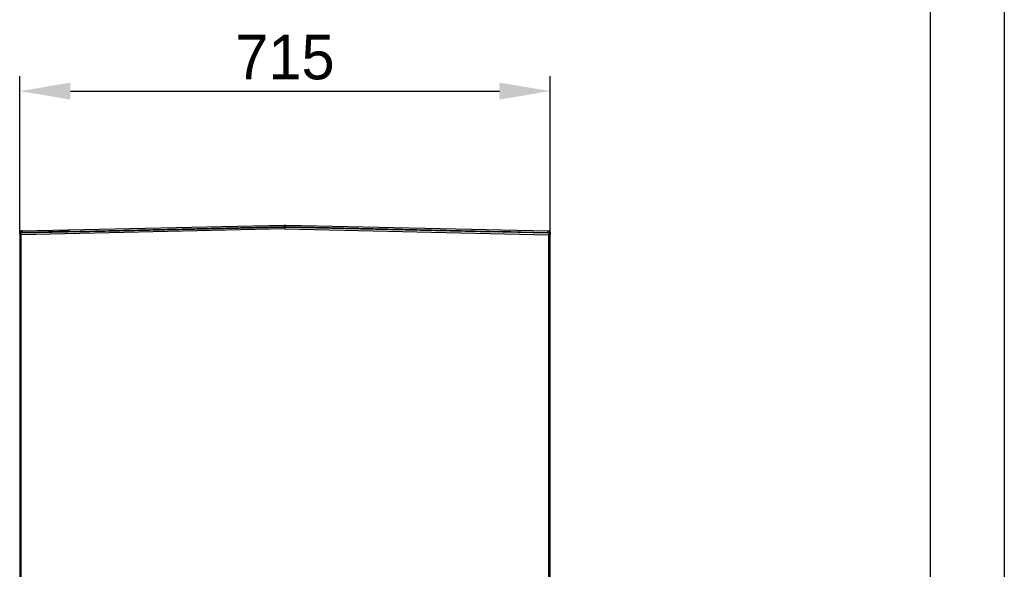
# Model space of a CAD drawing. Header units: millimetres. Extents: x 0 to 39025, y -31299 to 8400.
# Tile 198 of 209: x 17241 to 18568, y 2222 to 2962. Entities that reach past the tile are written whole.
import ezdxf

# ---------------------------------------------------------------- set-up
doc = ezdxf.new("R2010")
doc.units = ezdxf.units.MM
doc.header["$PDSIZE"] = -1
doc.layers.add('DIMENZIJE', color=4, linetype='Continuous')
doc.layers.add('FORMAT', color=7, linetype='Continuous')
doc.styles.add('SLDTEXTSTYLE6', font='txt')
doc.dimstyles.new('SLDDIMSTYLE0', dxfattribs={"dimtxt": 3, "dimasz": 3.414889, "dimexe": 0, "dimexo": 0.0625, "dimgap": 0.75, "dimtad": 1, "dimdec": 0, "dimlfac": 20, "dimrnd": 1e-09, "dimzin": 12, "dimdsep": 46, "dimtxsty": 'SLDTEXTSTYLE6', "dimsah": 1, "dimcen": 0.09, "dimadec": 0, "dimazin": 3, "dimtfac": 1, "dimtdec": 0, "dimtofl": 0, "dimtmove": 0, "dimatfit": 3, "dimfxl": 1, "dimfrac": 2, "dimtolj": 1, "dimtzin": 12, "dimarcsym": 0})

# ---------------------------------------------------------------- blocks, each defined once
blk = doc.blocks.new('Adapt 2 S (levo_prerez)')
at = {"lineweight": 25}
for points in [[(2.9, 895), (2.9, 895), (356.5, 902.8), (356.5, 902.8)], [(356.5, 902.8), (356.5, 902.8), (357.5, 902.8), (357.5, 902.8)], [(357.5, 901.8), (357.5, 901.8), (357.5, 902.8), (357.5, 902.8)], [(357.5, 902.8), (357.5, 902.8), (357.5, 901.8), (357.5, 901.8)], [(357.5, 902.8), (357.5, 902.8), (358.6, 902.8), (358.6, 902.8)], [(358.6, 902.8), (358.6, 902.8), (712.1, 895), (712.1, 895)], [(1, 892.1), (1, 892.1), (0, 892.1), (0, 892.1)], [(0, 892.1), (0, 892.1), (0, 890.2), (0, 890.2)], [(0, 890.2), (0, 890.2), (0, 16.6), (0, 16.6)], [(1, 892.1), (1, 892.1), (1, 890.4), (1, 890.4)], [(2.1, 892.1), (2.1, 892.1), (1.1, 892.1), (1.1, 892.1)], [(1.1, 892.1), (1.1, 892.1), (1.1, 890.4), (1.1, 890.4)], [(1.4, 890.8), (1.4, 890.8), (1.4, 891.8), (1.4, 891.8)], [(1.7, 891.8), (1.7, 891.8), (1.4, 891.8), (1.4, 891.8)], [(1.7, 890.8), (1.7, 890.8), (1.4, 890.8), (1.4, 890.8)], [(1.4, 890.5), (1.4, 890.5), (1.7, 890.5), (1.7, 890.5)], [(1.4, 890.5), (1.4, 890.5), (1.9, 890.5), (1.9, 890.5)], [(357.4, 899.6), (357.4, 899.6), (1.7, 891.8), (1.7, 891.8)], [(1.7, 891.8), (1.7, 891.8), (1.7, 890.8), (1.7, 890.8)], [(1.7, 890.5), (1.7, 890.5), (1.9, 890.5), (1.9, 890.5)], [(1.7, 890.5), (1.7, 890.5), (1.7, 889.9), (1.7, 889.9)], [(357.4, 897.6), (357.4, 897.6), (2, 889.8), (2, 889.8)], [(2, 16.6), (2, 16.6), (2, 889.8), (2, 889.8)], [(2.1, 891.8), (2.1, 891.8), (2.1, 892.1), (2.1, 892.1)], [(2.9, 892.9), (2.9, 892.9), (356.5, 900.7), (356.5, 900.7)], [(2.9, 895), (2.9, 895), (2.9, 894), (2.9, 894)], [(2.9, 892.9), (2.9, 892.9), (2.9, 893.9), (2.9, 893.9)], [(24.5, 893.3), (24.5, 893.3), (2.9, 892.9), (2.9, 892.9)], [(67.4, 894.3), (67.4, 894.3), (24.5, 893.3), (24.5, 893.3)], [(24.5, 893.3), (24.5, 893.3), (24.5, 893.4), (24.5, 893.4)], [(67.4, 894.3), (67.4, 894.3), (67.4, 894.3), (67.4, 894.3)], [(69.2, 893.7), (69.2, 893.7), (68.2, 893.6), (68.2, 893.6)], [(68.2, 893.3), (68.2, 893.3), (68.2, 893.6), (68.2, 893.6)], [(69.2, 893.3), (69.2, 893.3), (69.2, 893.7), (69.2, 893.7)], [(74.2, 893.7), (74.2, 893.7), (356.5, 899.9), (356.5, 899.9)], [(74.2, 893.7), (74.2, 893.7), (74.3, 893.4), (74.3, 893.4)], [(356.5, 901.8), (356.5, 901.8), (357.5, 901.8), (357.5, 901.8)], [(356.5, 899.6), (356.5, 899.6), (356.5, 899.9), (356.5, 899.9)], [(357.6, 898.2), (357.6, 898.2), (357.4, 898.2), (357.4, 898.2)], [(357.4, 897.6), (357.4, 897.6), (357.6, 897.6), (357.6, 897.6)], [(357.5, 901.8), (357.5, 901.8), (358.5, 901.8), (358.5, 901.8)], [(713.3, 891.8), (713.3, 891.8), (357.6, 899.6), (357.6, 899.6)], [(357.6, 897.6), (357.6, 897.6), (713, 889.8), (713, 889.8)], [(358.5, 900.7), (358.5, 900.7), (712.1, 892.9), (712.1, 892.9)], [(358.5, 899.9), (358.5, 899.9), (640.8, 893.7), (640.8, 893.7)], [(358.5, 899.9), (358.5, 899.9), (358.5, 899.6), (358.5, 899.6)], [(640.7, 893.4), (640.7, 893.4), (640.8, 893.7), (640.8, 893.7)], [(645.8, 893.7), (645.8, 893.7), (646.8, 893.6), (646.8, 893.6)], [(645.8, 893.3), (645.8, 893.3), (645.8, 893.7), (645.8, 893.7)], [(646.8, 893.3), (646.8, 893.3), (646.8, 893.6), (646.8, 893.6)], [(647.6, 894.3), (647.6, 894.3), (647.6, 894.3), (647.6, 894.3)], [(647.6, 894.3), (647.6, 894.3), (690.5, 893.3), (690.5, 893.3)], [(690.5, 893.3), (690.5, 893.3), (690.5, 893.4), (690.5, 893.4)], [(690.5, 893.3), (690.5, 893.3), (712.1, 892.9), (712.1, 892.9)], [(712.1, 895), (712.1, 895), (712.1, 894), (712.1, 894)], [(712.1, 894), (712.1, 894), (712.1, 895), (712.1, 895)], [(712.1, 892.9), (712.1, 892.9), (712.1, 893.9), (712.1, 893.9)], [(712.9, 892.1), (712.9, 892.1), (713.9, 892.1), (713.9, 892.1)], [(712.9, 892.1), (712.9, 892.1), (712.9, 891.8), (712.9, 891.8)], [(713, 206.8), (713, 206.8), (713, 889.8), (713, 889.8)], [(713.3, 890.5), (713.3, 890.5), (713.1, 890.5), (713.1, 890.5)], [(713.6, 890.5), (713.6, 890.5), (713.1, 890.5), (713.1, 890.5)], [(713.3, 891.8), (713.3, 891.8), (713.3, 890.8), (713.3, 890.8)], [(713.3, 891.8), (713.3, 891.8), (713.6, 891.8), (713.6, 891.8)], [(713.6, 890.8), (713.6, 890.8), (713.3, 890.8), (713.3, 890.8)], [(713.6, 890.5), (713.6, 890.5), (713.3, 890.5), (713.3, 890.5)], [(713.3, 890.5), (713.3, 890.5), (713.3, 889.9), (713.3, 889.9)], [(713.6, 891.8), (713.6, 891.8), (713.6, 890.8), (713.6, 890.8)], [(713.9, 890.4), (713.9, 890.4), (713.9, 892.1), (713.9, 892.1)], [(715, 892.1), (715, 892.1), (714, 892.1), (714, 892.1)], [(714, 892.1), (714, 892.1), (714, 890.4), (714, 890.4)], [(715, 892.1), (715, 892.1), (715, 890.2), (715, 890.2)], [(715, 206.8), (715, 206.8), (715, 890.2), (715, 890.2)]]:
    blk.add_open_spline(points, degree=3, dxfattribs=at)
for points, knots in [([(356.5, 902.8), (356.5, 902.8), (356.5, 902.7), (356.5, 902.7), (356.5, 902.7), (356.5, 902.5), (356.5, 902.5), (356.5, 902.5), (356.5, 902.1), (356.5, 902.1), (356.5, 902.1), (356.5, 901.7), (356.5, 901.7), (356.5, 901.7), (356.5, 901.3), (356.5, 901.3), (356.5, 901.3), (356.5, 901), (356.5, 901), (356.5, 901), (356.5, 900.7), (356.5, 900.7), (356.5, 900.7), (356.5, 900.7), (356.5, 900.7)], [0, 0, 0, 0, 1, 1, 1, 2, 2, 2, 3, 3, 3, 4, 4, 4, 5, 5, 5, 6, 6, 6, 7, 7, 7, 8, 8, 8, 8]), ([(357.5, 902.8), (357.5, 902.8), (357.5, 902.8), (357.5, 902.8), (357.5, 902.8), (357.5, 902.8), (357.5, 902.8), (357.5, 902.8), (357.5, 902.8), (357.5, 902.8), (357.5, 902.8), (357.5, 902.8), (357.5, 902.8), (357.5, 902.8), (357.5, 902.8), (357.5, 902.8), (357.5, 902.8), (357.5, 902.8), (357.5, 902.8), (357.5, 902.8), (357.5, 902.8), (357.5, 902.8), (357.5, 902.8), (357.5, 902.8), (357.5, 902.8)], [0, 0, 0, 0, 1, 1, 1, 2, 2, 2, 3, 3, 3, 4, 4, 4, 5, 5, 5, 6, 6, 6, 7, 7, 7, 8, 8, 8, 8]), ([(358.5, 900.7), (358.5, 900.7), (358.5, 900.7), (358.5, 900.7), (358.5, 900.7), (358.5, 901), (358.5, 901), (358.5, 901), (358.5, 901.3), (358.5, 901.3), (358.5, 901.3), (358.5, 901.7), (358.5, 901.7), (358.5, 901.7), (358.5, 902.1), (358.5, 902.1), (358.5, 902.1), (358.5, 902.5), (358.5, 902.5), (358.5, 902.5), (358.5, 902.7), (358.5, 902.7), (358.5, 902.7), (358.6, 902.8), (358.6, 902.8)], [0, 0, 0, 0, 1, 1, 1, 2, 2, 2, 3, 3, 3, 4, 4, 4, 5, 5, 5, 6, 6, 6, 7, 7, 7, 8, 8, 8, 8]), ([(2.9, 895), (2.9, 895), (2.3, 895), (2.3, 895), (2.3, 895), (1.8, 894.8), (1.8, 894.8), (1.8, 894.8), (1.3, 894.5), (1.3, 894.5), (1.3, 894.5), (0.9, 894.1), (0.9, 894.1), (0.9, 894.1), (0.5, 893.7), (0.5, 893.7), (0.5, 893.7), (0.2, 893.2), (0.2, 893.2), (0.2, 893.2), (0.1, 892.7), (0.1, 892.7), (0.1, 892.7), (0, 892.1), (0, 892.1)], [0, 0, 0, 0, 1, 1, 1, 2, 2, 2, 3, 3, 3, 4, 4, 4, 5, 5, 5, 6, 6, 6, 7, 7, 7, 8, 8, 8, 8]), ([(1.4, 890.5), (1.4, 890.5), (0.8, 890.4), (0.8, 890.4), (0.8, 890.4), (0.3, 890.3), (0.3, 890.3), (0.3, 890.3), (0, 890.2), (0, 890.2), (0, 890.2), (0, 890.1), (0, 890.1), (0, 890.1), (0.3, 890.1), (0.3, 890.1), (0.3, 890.1), (0.7, 890), (0.7, 890), (0.7, 890), (1.3, 889.9), (1.3, 889.9), (1.3, 889.9), (2, 889.8), (2, 889.8)], [0, 0, 0, 0, 1, 1, 1, 2, 2, 2, 3, 3, 3, 4, 4, 4, 5, 5, 5, 6, 6, 6, 7, 7, 7, 8, 8, 8, 8]), ([(2.9, 894), (2.9, 894), (2.5, 894), (2.5, 894), (2.5, 894), (2.2, 893.9), (2.2, 893.9), (2.2, 893.9), (1.8, 893.7), (1.8, 893.7), (1.8, 893.7), (1.6, 893.4), (1.6, 893.4), (1.6, 893.4), (1.3, 893.2), (1.3, 893.2), (1.3, 893.2), (1.2, 892.8), (1.2, 892.8), (1.2, 892.8), (1.1, 892.5), (1.1, 892.5), (1.1, 892.5), (1, 892.1), (1, 892.1)], [0, 0, 0, 0, 1, 1, 1, 2, 2, 2, 3, 3, 3, 4, 4, 4, 5, 5, 5, 6, 6, 6, 7, 7, 7, 8, 8, 8, 8]), ([(1.7, 890.5), (1.7, 890.5), (1.4, 890.4), (1.4, 890.4), (1.4, 890.4), (1.1, 890.3), (1.1, 890.3), (1.1, 890.3), (1, 890.2), (1, 890.2), (1, 890.2), (1, 890.1), (1, 890.1), (1, 890.1), (1.1, 890.1), (1.1, 890.1), (1.1, 890.1), (1.4, 890), (1.4, 890), (1.4, 890), (1.7, 889.9), (1.7, 889.9), (1.7, 889.9), (2, 889.8), (2, 889.8)], [0, 0, 0, 0, 1, 1, 1, 2, 2, 2, 3, 3, 3, 4, 4, 4, 5, 5, 5, 6, 6, 6, 7, 7, 7, 8, 8, 8, 8]), ([(2.9, 893.9), (2.9, 893.9), (2.5, 893.8), (2.5, 893.8), (2.5, 893.8), (2.2, 893.7), (2.2, 893.7), (2.2, 893.7), (1.9, 893.6), (1.9, 893.6), (1.9, 893.6), (1.6, 893.3), (1.6, 893.3), (1.6, 893.3), (1.4, 893.1), (1.4, 893.1), (1.4, 893.1), (1.3, 892.7), (1.3, 892.7), (1.3, 892.7), (1.2, 892.4), (1.2, 892.4), (1.2, 892.4), (1.1, 892.1), (1.1, 892.1)], [0, 0, 0, 0, 1, 1, 1, 2, 2, 2, 3, 3, 3, 4, 4, 4, 5, 5, 5, 6, 6, 6, 7, 7, 7, 8, 8, 8, 8]), ([(2, 889.8), (2, 889.8), (1.9, 890.6), (1.9, 890.6), (1.9, 890.6), (1.8, 891.2), (1.8, 891.2), (1.8, 891.2), (1.8, 891.6), (1.8, 891.6), (1.8, 891.6), (1.7, 891.8), (1.7, 891.8)], [0, 0, 0, 0, 1, 1, 1, 2, 2, 2, 3, 3, 3, 4, 4, 4, 4]), ([(2, 889.8), (2, 889.8), (1.9, 890.2), (1.9, 890.2), (1.9, 890.2), (1.9, 890.5), (1.9, 890.5), (1.9, 890.5), (1.8, 890.7), (1.8, 890.7), (1.8, 890.7), (1.7, 890.8), (1.7, 890.8)], [0, 0, 0, 0, 1, 1, 1, 2, 2, 2, 3, 3, 3, 4, 4, 4, 4]), ([(2.9, 892.9), (2.9, 892.9), (2.8, 892.8), (2.8, 892.8), (2.8, 892.8), (2.6, 892.8), (2.6, 892.8), (2.6, 892.8), (2.5, 892.7), (2.5, 892.7), (2.5, 892.7), (2.4, 892.6), (2.4, 892.6), (2.4, 892.6), (2.3, 892.5), (2.3, 892.5), (2.3, 892.5), (2.2, 892.4), (2.2, 892.4), (2.2, 892.4), (2.1, 892.2), (2.1, 892.2), (2.1, 892.2), (2.1, 892.1), (2.1, 892.1)], [0, 0, 0, 0, 1, 1, 1, 2, 2, 2, 3, 3, 3, 4, 4, 4, 5, 5, 5, 6, 6, 6, 7, 7, 7, 8, 8, 8, 8]), ([(2.9, 892.9), (2.9, 892.9), (2.9, 893), (2.9, 893), (2.9, 893), (2.9, 893.2), (2.9, 893.2), (2.9, 893.2), (2.9, 893.6), (2.9, 893.6), (2.9, 893.6), (2.9, 894), (2.9, 894), (2.9, 894), (2.9, 894.4), (2.9, 894.4), (2.9, 894.4), (2.9, 894.7), (2.9, 894.7), (2.9, 894.7), (2.9, 894.9), (2.9, 894.9), (2.9, 894.9), (2.9, 895), (2.9, 895)], [0, 0, 0, 0, 1, 1, 1, 2, 2, 2, 3, 3, 3, 4, 4, 4, 5, 5, 5, 6, 6, 6, 7, 7, 7, 8, 8, 8, 8]), ([(68.2, 893.6), (68.2, 893.6), (68.2, 893.7), (68.2, 893.7), (68.2, 893.7), (68.1, 893.8), (68.1, 893.8), (68.1, 893.8), (68, 894), (68, 894), (68, 894), (67.9, 894.1), (67.9, 894.1), (67.9, 894.1), (67.8, 894.2), (67.8, 894.2), (67.8, 894.2), (67.7, 894.2), (67.7, 894.2), (67.7, 894.2), (67.5, 894.3), (67.5, 894.3), (67.5, 894.3), (67.4, 894.3), (67.4, 894.3)], [0, 0, 0, 0, 1, 1, 1, 2, 2, 2, 3, 3, 3, 4, 4, 4, 5, 5, 5, 6, 6, 6, 7, 7, 7, 8, 8, 8, 8]), ([(69.2, 893.7), (69.2, 893.7), (69.1, 894), (69.1, 894), (69.1, 894), (69, 894.3), (69, 894.3), (69, 894.3), (69, 894.4), (69, 894.4)], [0, 0, 0, 0, 1, 1, 1, 2, 2, 2, 3, 3, 3, 3]), ([(74.1, 894.5), (74.1, 894.5), (74.2, 894.4), (74.2, 894.4), (74.2, 894.4), (74.2, 894.2), (74.2, 894.2), (74.2, 894.2), (74.2, 894), (74.2, 894), (74.2, 894), (74.2, 893.7), (74.2, 893.7)], [0, 0, 0, 0, 1, 1, 1, 2, 2, 2, 3, 3, 3, 4, 4, 4, 4]), ([(356.5, 899.9), (356.5, 899.9), (356.5, 900), (356.5, 900), (356.5, 900), (356.5, 900.2), (356.5, 900.2), (356.5, 900.2), (356.5, 900.3), (356.5, 900.3), (356.5, 900.3), (356.5, 900.4), (356.5, 900.4), (356.5, 900.4), (356.5, 900.5), (356.5, 900.5), (356.5, 900.5), (356.5, 900.6), (356.5, 900.6), (356.5, 900.6), (356.5, 900.7), (356.5, 900.7), (356.5, 900.7), (356.5, 900.7), (356.5, 900.7)], [0, 0, 0, 0, 1, 1, 1, 2, 2, 2, 3, 3, 3, 4, 4, 4, 5, 5, 5, 6, 6, 6, 7, 7, 7, 8, 8, 8, 8]), ([(357.4, 899.6), (357.4, 899.6), (357.4, 899.6), (357.4, 899.6), (357.4, 899.6), (357.4, 899.4), (357.4, 899.4), (357.4, 899.4), (357.4, 899.3), (357.4, 899.3), (357.4, 899.3), (357.4, 899), (357.4, 899), (357.4, 899), (357.4, 898.7), (357.4, 898.7), (357.4, 898.7), (357.4, 898.4), (357.4, 898.4), (357.4, 898.4), (357.4, 898), (357.4, 898), (357.4, 898), (357.4, 897.6), (357.4, 897.6)], [0, 0, 0, 0, 1, 1, 1, 2, 2, 2, 3, 3, 3, 4, 4, 4, 5, 5, 5, 6, 6, 6, 7, 7, 7, 8, 8, 8, 8]), ([(357.5, 901.8), (357.5, 901.8), (357.5, 901.8), (357.5, 901.8), (357.5, 901.8), (357.5, 901.8), (357.5, 901.8), (357.5, 901.8), (357.5, 901.8), (357.5, 901.8), (357.5, 901.8), (357.5, 901.8), (357.5, 901.8), (357.5, 901.8), (357.5, 901.8), (357.5, 901.8), (357.5, 901.8), (357.5, 901.8), (357.5, 901.8), (357.5, 901.8), (357.5, 901.8), (357.5, 901.8)], [0, 0, 0, 0, 1, 1, 1, 2, 2, 2, 3, 3, 3, 4, 4, 4, 5, 5, 5, 6, 6, 6, 7, 7, 7, 7]), ([(357.6, 897.6), (357.6, 897.6), (357.6, 898), (357.6, 898), (357.6, 898), (357.6, 898.4), (357.6, 898.4), (357.6, 898.4), (357.6, 898.7), (357.6, 898.7), (357.6, 898.7), (357.6, 899), (357.6, 899), (357.6, 899), (357.6, 899.3), (357.6, 899.3), (357.6, 899.3), (357.6, 899.4), (357.6, 899.4), (357.6, 899.4), (357.6, 899.6), (357.6, 899.6), (357.6, 899.6), (357.6, 899.6), (357.6, 899.6)], [0, 0, 0, 0, 1, 1, 1, 2, 2, 2, 3, 3, 3, 4, 4, 4, 5, 5, 5, 6, 6, 6, 7, 7, 7, 8, 8, 8, 8]), ([(358.5, 900.7), (358.5, 900.7), (358.5, 900.7), (358.5, 900.7), (358.5, 900.7), (358.5, 900.6), (358.5, 900.6), (358.5, 900.6), (358.5, 900.5), (358.5, 900.5), (358.5, 900.5), (358.5, 900.4), (358.5, 900.4), (358.5, 900.4), (358.5, 900.3), (358.5, 900.3), (358.5, 900.3), (358.5, 900.2), (358.5, 900.2), (358.5, 900.2), (358.5, 900), (358.5, 900), (358.5, 900), (358.5, 899.9), (358.5, 899.9)], [0, 0, 0, 0, 1, 1, 1, 2, 2, 2, 3, 3, 3, 4, 4, 4, 5, 5, 5, 6, 6, 6, 7, 7, 7, 8, 8, 8, 8]), ([(640.8, 893.7), (640.8, 893.7), (640.8, 894), (640.8, 894), (640.8, 894), (640.8, 894.2), (640.8, 894.2), (640.8, 894.2), (640.8, 894.4), (640.8, 894.4), (640.8, 894.4), (640.9, 894.5), (640.9, 894.5)], [0, 0, 0, 0, 1, 1, 1, 2, 2, 2, 3, 3, 3, 4, 4, 4, 4]), ([(645.8, 893.7), (645.8, 893.7), (645.9, 894), (645.9, 894), (645.9, 894), (646, 894.3), (646, 894.3), (646, 894.3), (646, 894.4), (646, 894.4)], [0, 0, 0, 0, 1, 1, 1, 2, 2, 2, 3, 3, 3, 3]), ([(646.8, 893.6), (646.8, 893.6), (646.8, 893.7), (646.8, 893.7), (646.8, 893.7), (646.9, 893.8), (646.9, 893.8), (646.9, 893.8), (647, 894), (647, 894), (647, 894), (647.1, 894.1), (647.1, 894.1), (647.1, 894.1), (647.2, 894.2), (647.2, 894.2), (647.2, 894.2), (647.3, 894.2), (647.3, 894.2), (647.3, 894.2), (647.5, 894.3), (647.5, 894.3), (647.5, 894.3), (647.6, 894.3), (647.6, 894.3)], [0, 0, 0, 0, 1, 1, 1, 2, 2, 2, 3, 3, 3, 4, 4, 4, 5, 5, 5, 6, 6, 6, 7, 7, 7, 8, 8, 8, 8]), ([(712.1, 895), (712.1, 895), (712.1, 894.9), (712.1, 894.9), (712.1, 894.9), (712.1, 894.7), (712.1, 894.7), (712.1, 894.7), (712.1, 894.4), (712.1, 894.4), (712.1, 894.4), (712.1, 894), (712.1, 894), (712.1, 894), (712.1, 893.6), (712.1, 893.6), (712.1, 893.6), (712.1, 893.2), (712.1, 893.2), (712.1, 893.2), (712.1, 893), (712.1, 893), (712.1, 893), (712.1, 892.9), (712.1, 892.9)], [0, 0, 0, 0, 1, 1, 1, 2, 2, 2, 3, 3, 3, 4, 4, 4, 5, 5, 5, 6, 6, 6, 7, 7, 7, 8, 8, 8, 8]), ([(712.1, 895), (712.1, 895), (712.1, 895), (712.1, 895), (712.1, 895), (712.1, 895), (712.1, 895)], [0, 0, 0, 0, 1, 1, 1, 2, 2, 2, 2]), ([(712.1, 895), (712.1, 895), (712.7, 895), (712.7, 895), (712.7, 895), (713.2, 894.8), (713.2, 894.8), (713.2, 894.8), (713.7, 894.5), (713.7, 894.5), (713.7, 894.5), (714.1, 894.1), (714.1, 894.1), (714.1, 894.1), (714.5, 893.7), (714.5, 893.7), (714.5, 893.7), (714.8, 893.2), (714.8, 893.2), (714.8, 893.2), (714.9, 892.7), (714.9, 892.7), (714.9, 892.7), (715, 892.1), (715, 892.1)], [0, 0, 0, 0, 1, 1, 1, 2, 2, 2, 3, 3, 3, 4, 4, 4, 5, 5, 5, 6, 6, 6, 7, 7, 7, 8, 8, 8, 8]), ([(712.1, 894), (712.1, 894), (712.5, 894), (712.5, 894), (712.5, 894), (712.8, 893.9), (712.8, 893.9), (712.8, 893.9), (713.2, 893.7), (713.2, 893.7), (713.2, 893.7), (713.4, 893.4), (713.4, 893.4), (713.4, 893.4), (713.7, 893.2), (713.7, 893.2), (713.7, 893.2), (713.8, 892.8), (713.8, 892.8), (713.8, 892.8), (713.9, 892.5), (713.9, 892.5), (713.9, 892.5), (714, 892.1), (714, 892.1)], [0, 0, 0, 0, 1, 1, 1, 2, 2, 2, 3, 3, 3, 4, 4, 4, 5, 5, 5, 6, 6, 6, 7, 7, 7, 8, 8, 8, 8]), ([(713.9, 892.1), (713.9, 892.1), (713.8, 892.4), (713.8, 892.4), (713.8, 892.4), (713.7, 892.7), (713.7, 892.7), (713.7, 892.7), (713.6, 893.1), (713.6, 893.1), (713.6, 893.1), (713.4, 893.3), (713.4, 893.3), (713.4, 893.3), (713.1, 893.6), (713.1, 893.6), (713.1, 893.6), (712.8, 893.7), (712.8, 893.7), (712.8, 893.7), (712.5, 893.8), (712.5, 893.8), (712.5, 893.8), (712.1, 893.9), (712.1, 893.9)], [0, 0, 0, 0, 1, 1, 1, 2, 2, 2, 3, 3, 3, 4, 4, 4, 5, 5, 5, 6, 6, 6, 7, 7, 7, 8, 8, 8, 8]), ([(712.9, 892.1), (712.9, 892.1), (712.9, 892.2), (712.9, 892.2), (712.9, 892.2), (712.8, 892.4), (712.8, 892.4), (712.8, 892.4), (712.7, 892.5), (712.7, 892.5), (712.7, 892.5), (712.6, 892.6), (712.6, 892.6), (712.6, 892.6), (712.5, 892.7), (712.5, 892.7), (712.5, 892.7), (712.4, 892.8), (712.4, 892.8), (712.4, 892.8), (712.3, 892.8), (712.3, 892.8), (712.3, 892.8), (712.1, 892.9), (712.1, 892.9)], [0, 0, 0, 0, 1, 1, 1, 2, 2, 2, 3, 3, 3, 4, 4, 4, 5, 5, 5, 6, 6, 6, 7, 7, 7, 8, 8, 8, 8]), ([(713.3, 891.8), (713.3, 891.8), (713.2, 891.6), (713.2, 891.6), (713.2, 891.6), (713.2, 891.2), (713.2, 891.2), (713.2, 891.2), (713.1, 890.6), (713.1, 890.6), (713.1, 890.6), (713, 889.8), (713, 889.8)], [0, 0, 0, 0, 1, 1, 1, 2, 2, 2, 3, 3, 3, 4, 4, 4, 4]), ([(713.3, 890.8), (713.3, 890.8), (713.2, 890.7), (713.2, 890.7), (713.2, 890.7), (713.1, 890.5), (713.1, 890.5), (713.1, 890.5), (713.1, 890.2), (713.1, 890.2), (713.1, 890.2), (713, 889.8), (713, 889.8)], [0, 0, 0, 0, 1, 1, 1, 2, 2, 2, 3, 3, 3, 4, 4, 4, 4]), ([(713, 889.8), (713, 889.8), (713.7, 889.9), (713.7, 889.9), (713.7, 889.9), (714.3, 890), (714.3, 890), (714.3, 890), (714.7, 890.1), (714.7, 890.1), (714.7, 890.1), (715, 890.1), (715, 890.1), (715, 890.1), (715, 890.2), (715, 890.2), (715, 890.2), (714.7, 890.3), (714.7, 890.3), (714.7, 890.3), (714.2, 890.4), (714.2, 890.4), (714.2, 890.4), (713.6, 890.5), (713.6, 890.5)], [0, 0, 0, 0, 1, 1, 1, 2, 2, 2, 3, 3, 3, 4, 4, 4, 5, 5, 5, 6, 6, 6, 7, 7, 7, 8, 8, 8, 8]), ([(713, 889.8), (713, 889.8), (713.3, 889.9), (713.3, 889.9), (713.3, 889.9), (713.6, 890), (713.6, 890), (713.6, 890), (713.9, 890.1), (713.9, 890.1), (713.9, 890.1), (714, 890.1), (714, 890.1), (714, 890.1), (714, 890.2), (714, 890.2), (714, 890.2), (713.9, 890.3), (713.9, 890.3), (713.9, 890.3), (713.6, 890.4), (713.6, 890.4), (713.6, 890.4), (713.3, 890.5), (713.3, 890.5)], [0, 0, 0, 0, 1, 1, 1, 2, 2, 2, 3, 3, 3, 4, 4, 4, 5, 5, 5, 6, 6, 6, 7, 7, 7, 8, 8, 8, 8])]:
    blk.add_open_spline(points, degree=3, knots=knots, dxfattribs=at)
blk = doc.blocks.new('*D18')
at = {"layer": 'Defpoints', "color": 0, "transparency": 16777216}
for p in [(17955.9, 2865.9), (17240.9, 2673), (17955.9, 2673)]:
    blk.add_point(p, dxfattribs=at)
at = {"layer": 'DIMENZIJE', "color": 0, "lineweight": -2, "transparency": 16777216}
for p, q in [((17240.9, 2674.2), (17240.9, 2885.9)), ((17955.9, 2674.2), (17955.9, 2885.9)), ((17309.2, 2865.9), (17887.6, 2865.9))]:
    blk.add_line(p, q, dxfattribs=at)
at = {"layer": 'DIMENZIJE', "color": 0, "transparency": 16777216}
for points in [[(17309.2, 2877.3), (17309.2, 2854.5), (17240.9, 2865.9)], [(17887.6, 2877.3), (17887.6, 2854.5), (17955.9, 2865.9)]]:
    blk.add_solid(points, dxfattribs=at)
at = {"layer": 'DIMENZIJE', "color": 0, "transparency": 16777216, "insert": (17598.4, 2911.3), "char_height": 60, "attachment_point": 5, "style": 'SLDTEXTSTYLE6'}
blk.add_mtext('\\A1;715', dxfattribs=at)

msp = doc.modelspace()

# ---------------------------------------------------------------- linework, layer by layer
at = {"layer": 'FORMAT', "ltscale": 27}
for p, q in [((18568, 8400), (18568, 0)), ((18468, 8300), (18468, 100))]:
    msp.add_line(p, q, dxfattribs=at)

# ---------------------------------------------------------------- block references
at = {"color": 1}
msp.add_blockref('Adapt 2 S (levo_prerez)', (17240.9, 1782.8), dxfattribs=at)

# ---------------------------------------------------------------- dimensions: what is measured, and where the dimension line sits
at = {"layer": 'DIMENZIJE'}
dim = msp.add_linear_dim(base=(17955.9, 2865.9), p1=(17240.9, 2673), p2=(17955.9, 2673), dimstyle='SLDDIMSTYLE0', override={"dimscale": 20, "dimexe": 1, "dimlfac": 1, "dimdle": 1, "dimtofl": 1}, dxfattribs=at)
dim.commit()
dim.dimension.update_dxf_attribs({"geometry": '*D18', "text_midpoint": (17598.4, 2911.3)})

doc.saveas('drawing.dxf')
